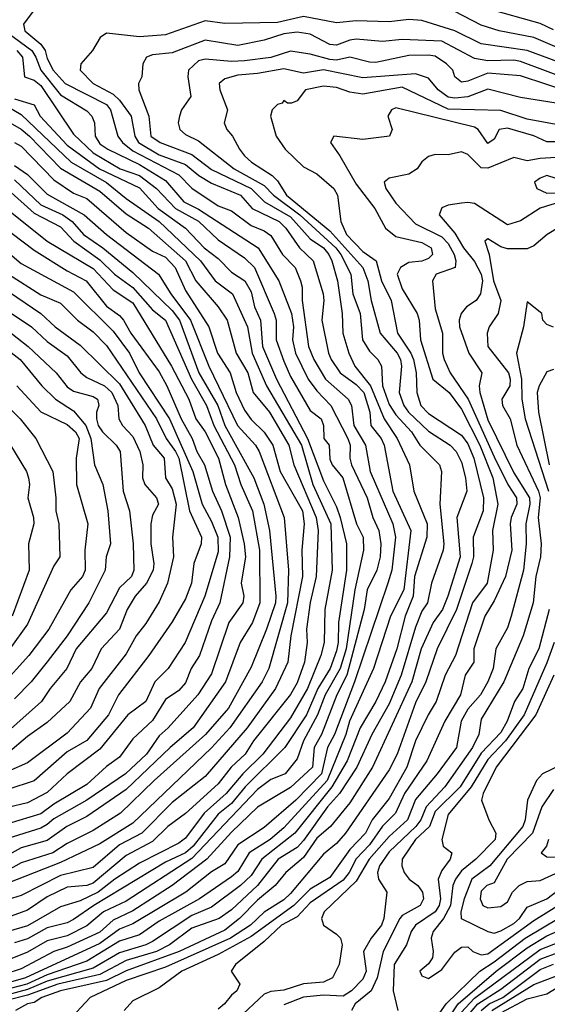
# Model space of a CAD drawing. Header units: metres. Extents: x -51132 to -49532, y -231222 to -229437.
# Tile 15 of 256: x -50991 to -50951, y -231179 to -231104. Entities that reach past the tile are written whole.
import ezdxf

# ---------------------------------------------------------------- set-up
doc = ezdxf.new("R2010")
doc.units = ezdxf.units.M
for name, color, linetype in [('CONTOUR_HALF', 8, 'Continuous'), ('CONTOUR_INDEX', 1, 'Continuous'), ('CONTOUR_INTER', 3, 'Continuous')]:
    doc.layers.add(name, color=color, linetype=linetype)

msp = doc.modelspace()

# ---------------------------------------------------------------- linework, layer by layer
at = {"layer": 'CONTOUR_HALF'}
for points, elevation in [([(-50990.151, -231103.759), (-50990.889, -231104.759), (-50990.793, -231105.259), (-50989.58, -231106.286), (-50989.241, -231106.759), (-50989.08, -231107.364), (-50988.624, -231108.259), (-50987.71, -231109.259), (-50984.58, -231110.872), (-50984.262, -231111.259), (-50983.726, -231113.259), (-50983.352, -231113.759), (-50982.58, -231114.394), (-50979.08, -231116.205), (-50978.08, -231117.212), (-50976.08, -231118.571), (-50975.08, -231118.942), (-50973.58, -231120.061), (-50972.58, -231120.462), (-50972.08, -231120.828), (-50971.189, -231122.259), (-50970.238, -231123.259), (-50969.829, -231124.259), (-50969.681, -231124.759), (-50969.682, -231125.759), (-50969.201, -231129.259), (-50968.812, -231130.259), (-50967.923, -231131.759), (-50966.201, -231133.259), (-50965.929, -231133.759), (-50965.768, -231135.259), (-50964.879, -231136.759), (-50964.514, -231138.759), (-50962.785, -231142.759), (-50962.591, -231143.759), (-50962.879, -231146.259), (-50963.167, -231147.259), (-50965.719, -231154.759), (-50967.231, -231158.759), (-50967.761, -231159.759), (-50968.219, -231161.759), (-50970.183, -231163.759), (-50972.58, -231165.834), (-50974.58, -231167.164), (-50975.58, -231168.602), (-50976.58, -231169.207), (-50978.548, -231170.759), (-50982.58, -231173.159), (-50983.58, -231173.573), (-50985.08, -231174.658), (-50990.747, -231177.259), (-50993.58, -231178.079)], 48.5), ([(-50949.58, -231106.841), (-50952.08, -231105.773), (-50954.699, -231105.259), (-50956.08, -231104.824), (-50958.08, -231103.8)], 48.5), ([(-50943.58, -231111.145), (-50953.08, -231107.596), (-50953.58, -231107.482), (-50955.58, -231107.533), (-50956.58, -231107.371), (-50959.08, -231106.05), (-50962.08, -231105.928), (-50963.58, -231106.075), (-50965.58, -231105.9), (-50966.08, -231105.963), (-50967.08, -231106.342), (-50967.58, -231106.312), (-50969.08, -231105.52), (-50970.08, -231105.362), (-50971.08, -231105.494), (-50972.58, -231105.976), (-50974.58, -231106.365), (-50977.08, -231105.974), (-50979.58, -231106.93), (-50981.08, -231107.077), (-50981.529, -231107.259), (-50981.806, -231107.759), (-50981.892, -231108.759), (-50982.15, -231109.259), (-50982.114, -231109.759), (-50981.364, -231111.759), (-50981.194, -231113.259), (-50980.484, -231113.759), (-50978.08, -231114.655), (-50976.58, -231115.814), (-50973.581, -231117.259), (-50972.562, -231118.259), (-50970.58, -231119.412), (-50969.08, -231121.082), (-50968.076, -231121.759), (-50967.661, -231122.259), (-50967.436, -231122.759), (-50967.009, -231124.259), (-50966.656, -231126.759), (-50966.588, -231128.259), (-50966.154, -231129.759), (-50965.689, -231130.759), (-50964.492, -231132.259), (-50963.467, -231134.759), (-50962.456, -231136.259), (-50961.528, -231138.259), (-50961.207, -231140.259), (-50960.18, -231142.759), (-50960.203, -231143.759), (-50961.144, -231146.759), (-50961.249, -231148.259), (-50961.864, -231149.759), (-50962.502, -231152.259), (-50963.376, -231154.759), (-50964.077, -231156.259), (-50965.269, -231158.259), (-50966.276, -231160.759), (-50967.444, -231162.759), (-50970.251, -231166.259), (-50972.76, -231168.259), (-50973.58, -231169.49), (-50974.373, -231170.259), (-50976.58, -231171.891), (-50978.08, -231172.534), (-50981.08, -231174.502), (-50981.58, -231174.761), (-50983.58, -231175.357), (-50985.58, -231176.542), (-50989.08, -231177.528), (-50990.58, -231178.147), (-50994.08, -231179.085)], 47.5), ([(-50991.387, -231106.759), (-50990.973, -231107.259), (-50990.811, -231108.759), (-50990.08, -231109.009), (-50989.58, -231109.426), (-50987.08, -231113.115), (-50985.58, -231114.533), (-50983.526, -231115.759), (-50982.08, -231116.263), (-50980.783, -231117.259), (-50979.339, -231118.759), (-50977.58, -231119.723), (-50976.08, -231121.147), (-50974.08, -231122.514), (-50973.308, -231123.259), (-50971.816, -231126.759), (-50971.674, -231127.259), (-50971.664, -231128.759), (-50971.08, -231130.383), (-50970.58, -231131.535), (-50969.08, -231134.122), (-50968.254, -231134.759), (-50968.065, -231135.259), (-50968.046, -231136.259), (-50967.637, -231136.759), (-50967.58, -231137.832), (-50967.414, -231138.259), (-50966.588, -231139.259), (-50965.551, -231142.759), (-50965.061, -231143.759), (-50965.026, -231144.759), (-50965.693, -231147.759), (-50966.35, -231152.259), (-50966.794, -231153.759), (-50967.947, -231155.759), (-50968.516, -231157.259), (-50969.588, -231159.259), (-50970.08, -231160.607), (-50970.986, -231161.759), (-50972.08, -231162.192), (-50973.08, -231162.948), (-50978.08, -231168.196), (-50983.08, -231171.441), (-50984.818, -231172.259), (-50986.08, -231173.308), (-50987.58, -231174.075), (-50989.08, -231174.444), (-50990.58, -231175.33), (-50994.08, -231176.704)], 49.5), ([(-50950.359, -231110.759), (-50953.08, -231110.328), (-50955.58, -231109.692), (-50957.08, -231110.29), (-50958.08, -231110.374), (-50958.58, -231110.294), (-50959.338, -231109.759), (-50960.08, -231108.861), (-50961.08, -231108.535), (-50965.08, -231108.835), (-50968.08, -231108.239), (-50969.58, -231108.477), (-50971.08, -231108.159), (-50973.08, -231108.517), (-50974.58, -231108.629), (-50975.58, -231108.914), (-50975.998, -231109.259), (-50975.953, -231109.759), (-50975.38, -231111.259), (-50975.619, -231112.259), (-50975.428, -231112.759), (-50974.983, -231113.259), (-50974.469, -231114.259), (-50974.069, -231114.759), (-50973.549, -231115.259), (-50971.98, -231116.259), (-50971.58, -231116.663), (-50970.883, -231117.759), (-50967.58, -231120.468), (-50965.083, -231123.259), (-50964.707, -231124.259), (-50964.444, -231125.759), (-50963.767, -231128.259), (-50962.472, -231129.759), (-50962.218, -231130.259), (-50962.13, -231130.759), (-50962.307, -231132.759), (-50961.966, -231133.759), (-50961.601, -231134.259), (-50960.08, -231135.709), (-50958.427, -231136.759), (-50957.989, -231137.259), (-50957.58, -231138.053), (-50957.262, -231139.259), (-50957.177, -231140.259), (-50957.931, -231142.259), (-50957.677, -231145.259), (-50958.619, -231148.259), (-50959.026, -231149.259), (-50959.724, -231150.259), (-50960.637, -231152.259), (-50961.346, -231154.759), (-50964.336, -231161.259), (-50966.08, -231163.958), (-50967.529, -231165.759), (-50968.58, -231166.658), (-50969.58, -231168.12), (-50970.925, -231169.259), (-50971.757, -231170.259), (-50973.08, -231171.365), (-50974.448, -231172.759), (-50975.58, -231173.635), (-50979.047, -231175.259), (-50983.08, -231176.737), (-50984.58, -231177.484), (-50988.08, -231178.26), (-50989.499, -231178.759), (-50990.08, -231179.15), (-50990.582, -231179.259), (-50991.504, -231179.759)], 46.5), ([(-50993.08, -231110.466), (-50991.08, -231111.616), (-50987.263, -231115.259), (-50984.58, -231116.796), (-50983.08, -231118.01), (-50980.561, -231119.759), (-50977.431, -231122.759), (-50976.312, -231124.259), (-50975.001, -231125.259), (-50973.862, -231127.759), (-50973.505, -231129.759), (-50972.396, -231132.259), (-50969.748, -231136.759), (-50968.887, -231139.759), (-50967.504, -231142.759), (-50967.399, -231146.259), (-50967.963, -231149.259), (-50968.009, -231151.759), (-50968.263, -231152.759), (-50969.286, -231155.259), (-50970.58, -231157.506), (-50972.689, -231160.259), (-50974.201, -231161.759), (-50975.482, -231163.259), (-50977.15, -231164.759), (-50978.58, -231166.657), (-50979.08, -231167.027), (-50982.08, -231168.542), (-50983.949, -231169.759), (-50985.213, -231170.759), (-50986.58, -231171.419), (-50988.08, -231171.873), (-50990.58, -231173.317), (-50992.058, -231173.759)], 50.5), ([(-50949.08, -231113.697), (-50951.08, -231113.701), (-50952.08, -231113.239), (-50954.08, -231112.656), (-50954.701, -231112.759), (-50955.08, -231113.505), (-50955.58, -231113.816), (-50956.313, -231112.759), (-50956.58, -231112.59), (-50962.58, -231111.118), (-50962.897, -231111.259), (-50963.184, -231111.759), (-50962.851, -231112.759), (-50963.046, -231113.259), (-50965.08, -231113.534), (-50967.282, -231113.259), (-50967.544, -231113.759), (-50966.82, -231114.759), (-50965.58, -231116.923), (-50964.158, -231118.759), (-50963.342, -231120.259), (-50962.58, -231120.892), (-50960.58, -231121.354), (-50959.873, -231121.759), (-50959.787, -231122.259), (-50960.08, -231122.562), (-50960.58, -231122.767), (-50961.58, -231122.884), (-50962.213, -231123.259), (-50962.461, -231123.759), (-50962.08, -231124.874), (-50960.951, -231126.759), (-50960.802, -231127.259), (-50960.692, -231128.759), (-50959.748, -231131.759), (-50958.504, -231132.759), (-50957.58, -231134.026), (-50956.166, -231136.759), (-50955.201, -231139.259), (-50954.798, -231141.259), (-50955.224, -231143.259), (-50955.158, -231144.759), (-50955.627, -231147.259), (-50956.739, -231148.759), (-50958.023, -231152.759), (-50958.824, -231154.259), (-50959.505, -231156.259), (-50960.116, -231157.259), (-50961.064, -231159.259), (-50961.725, -231161.259), (-50963.08, -231163.627), (-50964.371, -231165.259), (-50964.88, -231166.259), (-50966.08, -231167.501), (-50967.58, -231169.642), (-50969.08, -231170.516), (-50970.337, -231171.759), (-50973.58, -231174.139), (-50976.08, -231175.501), (-50978.842, -231176.759), (-50980.58, -231178.038), (-50982.58, -231179.018), (-50983.226, -231179.759)], 45.5), ([(-50991.58, -231113.744), (-50991.08, -231114.037), (-50988.58, -231116.583), (-50987.08, -231117.614), (-50986.08, -231118.012), (-50983.08, -231120.601), (-50981.08, -231122.008), (-50980.08, -231122.475), (-50979.347, -231123.259), (-50978.58, -231125.013), (-50976.794, -231127.759), (-50976.126, -231129.759), (-50975.179, -231131.259), (-50974.708, -231132.759), (-50974.08, -231134.106), (-50973.58, -231134.827), (-50972.58, -231135.787), (-50971.915, -231136.759), (-50971.367, -231138.759), (-50969.663, -231141.759), (-50969.538, -231142.759), (-50969.709, -231144.759), (-50969.673, -231146.759), (-50970.566, -231151.259), (-50970.777, -231153.259), (-50971.731, -231155.259), (-50973.872, -231158.259), (-50977.08, -231161.963), (-50979.58, -231163.949), (-50981.889, -231166.259), (-50983.58, -231167.153), (-50985.58, -231168.882), (-50988.08, -231169.485), (-50991.08, -231171.006), (-50993.08, -231171.622)], 51.5), ([(-50995.343, -231116.259), (-50989.08, -231121.264), (-50985.58, -231123.33), (-50984.08, -231124.945), (-50982.58, -231125.956), (-50979.622, -231130.759), (-50978.308, -231133.259), (-50977.791, -231134.759), (-50977.062, -231135.759), (-50976.049, -231137.759), (-50975.536, -231139.759), (-50974.565, -231142.259), (-50974.107, -231144.259), (-50974.014, -231145.259), (-50974.322, -231147.259), (-50974.14, -231148.259), (-50974.202, -231148.759), (-50975.278, -231150.259), (-50976.58, -231154.148), (-50977.628, -231155.759), (-50979.88, -231158.259), (-50980.58, -231158.865), (-50981.529, -231160.259), (-50983.135, -231161.759), (-50986.08, -231163.762), (-50988.58, -231165.189), (-50989.08, -231165.613), (-50989.58, -231165.885), (-50992.08, -231166.676)], 53.5), ([(-50991.58, -231116.584), (-50989.58, -231118.485), (-50987.893, -231119.259), (-50987.2, -231119.759), (-50986.339, -231120.759), (-50984.867, -231121.759), (-50982.58, -231123.626), (-50979.58, -231126.52), (-50979.033, -231127.259), (-50977.543, -231131.259), (-50976.101, -231133.759), (-50975.574, -231135.259), (-50973.368, -231139.259), (-50972.618, -231141.259), (-50972.179, -231143.259), (-50971.701, -231148.259), (-50971.734, -231148.759), (-50972.416, -231150.759), (-50973.58, -231153.653), (-50975.309, -231156.759), (-50977.054, -231158.759), (-50980.942, -231162.259), (-50983.515, -231164.759), (-50985.58, -231166.065), (-50987.58, -231167.062), (-50988.659, -231167.759), (-50991.08, -231168.517), (-50995.08, -231170.755)], 52.5), ([(-50949.58, -231116.736), (-50951.08, -231116.262), (-50951.58, -231116.468), (-50952.02, -231116.759), (-50951.848, -231117.259), (-50951.08, -231117.606), (-50950.08, -231117.581)], 44.5), ([(-50950.048, -231118.259), (-50951.58, -231118.737), (-50953.08, -231119.7), (-50954.08, -231120.015), (-50956.58, -231118.4), (-50957.08, -231118.305), (-50957.58, -231118.37), (-50958.58, -231118.508), (-50959.08, -231118.731), (-50959.268, -231119.259), (-50958.08, -231120.655), (-50957.419, -231121.759), (-50956.58, -231122.801), (-50956.071, -231123.759), (-50955.982, -231124.259), (-50956.137, -231125.259), (-50956.469, -231125.759), (-50957.181, -231126.259), (-50957.59, -231126.759), (-50957.739, -231127.259), (-50957.723, -231127.759), (-50957.017, -231129.759), (-50956.02, -231131.259), (-50956.241, -231132.259), (-50956.187, -231132.759), (-50955.58, -231134.833), (-50953.58, -231138.858), (-50952.392, -231140.759), (-50952.38, -231141.259), (-50952.688, -231142.759), (-50952.642, -231144.259), (-50952.857, -231146.259), (-50953.801, -231149.759), (-50954.08, -231150.665), (-50954.955, -231152.259), (-50955.162, -231153.759), (-50955.58, -231154.756), (-50956.128, -231155.759), (-50957.08, -231156.836), (-50957.591, -231157.759), (-50957.948, -231159.759), (-50959.427, -231161.759), (-50961.08, -231163.709), (-50961.681, -231165.259), (-50963.08, -231166.529), (-50964.609, -231168.259), (-50965.58, -231169.917), (-50968.014, -231172.259), (-50968.23, -231172.759), (-50968.079, -231173.259), (-50967.08, -231173.941), (-50966.787, -231174.259), (-50966.659, -231174.759), (-50966.87, -231176.259), (-50967.377, -231177.259), (-50968.08, -231177.596), (-50969.58, -231177.732), (-50971.08, -231178.206), (-50972.08, -231178.317), (-50972.58, -231178.505), (-50974.58, -231180.392)], 44.5), ([(-50994.58, -231119.976), (-50991.08, -231122.941), (-50987.08, -231125.113), (-50984.08, -231128.097), (-50982.824, -231129.759), (-50982.104, -231131.259), (-50979.773, -231134.759), (-50978.017, -231138.759), (-50977.313, -231141.259), (-50976.58, -231142.578), (-50976.111, -231143.759), (-50976.08, -231144.871), (-50977.099, -231148.259), (-50978.601, -231151.759), (-50979.892, -231153.759), (-50980.91, -231154.759), (-50981.58, -231156.27), (-50982.949, -231157.259), (-50985.08, -231159.872), (-50987.58, -231161.75), (-50989.08, -231163.173), (-50990.58, -231163.951), (-50992.08, -231164.314)], 54.5), ([(-50992.58, -231124.692), (-50989.584, -231126.759), (-50988.484, -231127.759), (-50986.58, -231129.172), (-50983.58, -231132.115), (-50981.636, -231135.259), (-50981.02, -231136.759), (-50980.2, -231137.759), (-50980.097, -231139.259), (-50979.58, -231140.086), (-50979.286, -231141.259), (-50979.555, -231143.759), (-50979.475, -231145.259), (-50979.939, -231147.259), (-50980.58, -231148.686), (-50981.58, -231150.317), (-50982.315, -231151.259), (-50983.08, -231152.638), (-50985.134, -231155.259), (-50985.788, -231156.759), (-50987.58, -231158.66), (-50990.58, -231160.922), (-50992.08, -231161.575)], 55.5), ([(-50950.58, -231127.793), (-50951.08, -231127.601), (-50951.388, -231127.259), (-50951.468, -231126.759), (-50952.58, -231125.863), (-50952.865, -231127.759), (-50953.384, -231129.759), (-50953.007, -231131.759), (-50952.975, -231133.259), (-50952.72, -231134.759), (-50950.966, -231140.259)], 43.5), ([(-50993.08, -231127.299), (-50990.529, -231129.259), (-50988.417, -231131.259), (-50987.58, -231132.324), (-50987.08, -231132.65), (-50985.58, -231133.069), (-50985.27, -231133.259), (-50985.151, -231133.759), (-50985.333, -231134.259), (-50985.345, -231134.759), (-50985.2, -231135.259), (-50984.885, -231135.759), (-50983.839, -231136.759), (-50983.53, -231137.259), (-50983.306, -231140.259), (-50982.838, -231141.759), (-50982.562, -231144.259), (-50982.502, -231146.259), (-50982.67, -231146.759), (-50983.58, -231147.623), (-50984.58, -231149.528), (-50986.882, -231152.259), (-50987.597, -231153.759), (-50988.865, -231155.259), (-50989.519, -231156.259), (-50992.337, -231158.759)], 56.5), ([(-50991.404, -231132.259), (-50989.58, -231134.23), (-50987.58, -231135.198), (-50986.929, -231135.759), (-50986.658, -231136.259), (-50986.895, -231137.759), (-50986.862, -231139.759), (-50986.006, -231142.759), (-50986.224, -231144.759), (-50986.191, -231146.259), (-50986.407, -231146.759), (-50987.285, -231147.759), (-50988.974, -231150.759), (-50990.489, -231152.759), (-50992.58, -231155.08)], 57.5), ([(-50991.877, -231136.759), (-50990.663, -231138.759), (-50990.507, -231139.259), (-50990.426, -231139.759), (-50990.559, -231140.759), (-50990.125, -231142.259), (-50990.099, -231142.759), (-50990.505, -231144.259), (-50990.471, -231146.259), (-50991.744, -231149.759)], 58.5), ([(-50950.898, -231149.259), (-50951.692, -231152.259), (-50952.45, -231153.759), (-50952.917, -231155.259), (-50953.535, -231156.259), (-50954.091, -231157.759), (-50954.58, -231158.607), (-50956.08, -231160.197), (-50957.682, -231162.759), (-50959.58, -231164.628), (-50960.017, -231165.759), (-50961.068, -231166.759), (-50962.098, -231168.259), (-50962.105, -231168.759), (-50961.937, -231169.259), (-50961.552, -231169.759), (-50960.889, -231170.259), (-50960.546, -231170.759), (-50960.455, -231171.259), (-50960.729, -231171.759), (-50962.08, -231172.518), (-50962.27, -231172.759), (-50963.524, -231175.259), (-50963.982, -231177.259), (-50964.434, -231178.259), (-50965.661, -231179.259), (-50965.93, -231179.759)], 43.5), ([(-50950.546, -231154.259), (-50951.921, -231157.259), (-50954.935, -231161.259), (-50955.915, -231163.259), (-50956.047, -231163.759), (-50955.492, -231165.259), (-50954.971, -231166.259), (-50955.012, -231166.759), (-50956.477, -231168.259), (-50957.58, -231169.127), (-50958.021, -231169.759), (-50958.23, -231170.259), (-50958.42, -231171.759), (-50958.936, -231172.759), (-50959.72, -231173.759), (-50959.873, -231174.259), (-50959.73, -231175.259), (-50959.79, -231175.759), (-50960.08, -231176.209), (-50960.735, -231176.759), (-50960.58, -231177.116), (-50960.08, -231177.324), (-50959.08, -231176.637), (-50958.08, -231175.314), (-50957.58, -231174.939), (-50957.08, -231174.9), (-50956.708, -231175.259), (-50956.08, -231175.518), (-50955.58, -231175.442), (-50952.08, -231172.917), (-50949.58, -231171.362)], 42.5), ([(-50950.58, -231162.956), (-50951.464, -231164.259), (-50952.169, -231166.259), (-50954.105, -231168.259), (-50955.08, -231170.054), (-50955.638, -231170.259), (-50956.08, -231170.681), (-50956.152, -231171.259), (-50955.952, -231171.759), (-50955.58, -231171.947), (-50954.58, -231171.839), (-50954.08, -231171.49), (-50953.705, -231170.759), (-50953.188, -231170.259), (-50952.58, -231169.938), (-50951.58, -231169.881), (-50950.08, -231169.173)], 41.5), ([(-50959.58, -231181.888), (-50957.817, -231179.259), (-50954.947, -231176.759), (-50952.58, -231174.988), (-50951.08, -231174.085), (-50950.08, -231173.651)], 43.5), ([(-50957.191, -231180.259), (-50956.323, -231179.259), (-50954.58, -231178.142), (-50951.58, -231175.854), (-50950.08, -231175.291)], 44.5), ([(-50955.276, -231179.759), (-50952.08, -231177.774), (-50949.08, -231176.627)], 45.5)]:
    msp.add_lwpolyline(points, dxfattribs=dict(at, elevation=elevation))
at = {"layer": 'CONTOUR_INDEX'}
for points, elevation in [([(-50991.58, -231110.427), (-50990.08, -231110.893), (-50989.618, -231111.759), (-50987.58, -231113.951), (-50985.109, -231115.759), (-50982.08, -231117.202), (-50980.643, -231118.759), (-50978.572, -231120.259), (-50977.138, -231121.759), (-50976.08, -231122.57), (-50975.08, -231123.611), (-50974.06, -231124.259), (-50973.58, -231125.119), (-50973.328, -231126.259), (-50972.867, -231127.259), (-50972.709, -231129.259), (-50971.647, -231131.759), (-50969.298, -231136.259), (-50968.08, -231139.49), (-50967.08, -231141.448), (-50966.809, -231142.259), (-50966.332, -231144.259), (-50966.321, -231146.259), (-50966.933, -231150.259), (-50966.945, -231151.759), (-50967.08, -231152.416), (-50967.551, -231153.759), (-50968.504, -231155.259), (-50969.373, -231157.259), (-50971.012, -231159.759), (-50974.041, -231162.759), (-50975.08, -231164.004), (-50976.08, -231164.832), (-50977.98, -231167.259), (-50978.58, -231167.766), (-50980.08, -231168.465), (-50985.547, -231171.759), (-50987.08, -231172.845), (-50987.58, -231173.093), (-50989.08, -231173.456), (-50990.58, -231174.306), (-50991.58, -231174.608)], 50), ([(-50949.58, -231114.842), (-50951.58, -231114.958), (-50952.58, -231115.155), (-50953.58, -231114.901), (-50955.58, -231115.703), (-50956.08, -231115.689), (-50957.08, -231114.676), (-50957.58, -231114.462), (-50958.58, -231114.688), (-50959.58, -231114.672), (-50960.08, -231114.812), (-50960.58, -231115.227), (-50960.94, -231115.759), (-50961.58, -231116.165), (-50963.08, -231116.455), (-50963.452, -231116.759), (-50963.328, -231117.259), (-50962.58, -231118.353), (-50961.08, -231119.948), (-50959.08, -231120.937), (-50958.58, -231121.428), (-50958.127, -231122.259), (-50957.996, -231122.759), (-50958.052, -231123.259), (-50959.491, -231123.759), (-50959.771, -231124.259), (-50959.58, -231126.399), (-50959.006, -231128.259), (-50959.006, -231129.759), (-50958.882, -231130.259), (-50958.424, -231131.259), (-50957.055, -231133.259), (-50955.08, -231137.65), (-50954.045, -231139.759), (-50953.401, -231140.759), (-50953.356, -231141.259), (-50953.806, -231142.259), (-50953.869, -231142.759), (-50953.733, -231144.759), (-50954.216, -231146.759), (-50955.08, -231148.597), (-50955.794, -231149.759), (-50956.623, -231152.259), (-50956.632, -231153.259), (-50957.305, -231154.259), (-50957.657, -231155.759), (-50958.833, -231157.759), (-50960.222, -231160.759), (-50961.898, -231163.259), (-50962.587, -231164.759), (-50963.58, -231165.727), (-50964.58, -231167.163), (-50965.58, -231168.227), (-50966.126, -231169.259), (-50966.58, -231169.835), (-50969.08, -231171.564), (-50970.08, -231172.634), (-50971.275, -231173.259), (-50972.58, -231174.509), (-50974.757, -231176.259), (-50975.103, -231176.759), (-50974.443, -231177.759), (-50974.661, -231178.259), (-50975.08, -231178.583), (-50975.592, -231179.259), (-50976.08, -231179.659)], 45), ([(-50992.031, -231123.759), (-50989.58, -231125.325), (-50988.08, -231125.972), (-50986.774, -231127.259), (-50985.58, -231128.143), (-50984.58, -231129.198), (-50980.773, -231134.759), (-50980.045, -231136.259), (-50979.319, -231137.259), (-50979.084, -231137.759), (-50978.256, -231141.759), (-50977.354, -231143.759), (-50977.372, -231144.259), (-50977.937, -231145.759), (-50978.102, -231147.259), (-50978.58, -231148.444), (-50979.58, -231150.192), (-50981.355, -231152.759), (-50983.657, -231155.759), (-50984.426, -231157.259), (-50986.08, -231159.224), (-50987.58, -231160.077), (-50990.08, -231162.295), (-50992.08, -231162.947)], 55), ([(-50956.071, -231179.759), (-50955.479, -231179.259), (-50954.441, -231178.759), (-50951.58, -231176.624), (-50950.58, -231176.222)], 45)]:
    msp.add_lwpolyline(points, dxfattribs=dict(at, elevation=elevation))
at = {"layer": 'CONTOUR_INTER'}
for points, elevation in [([(-50950.58, -231105.175), (-50951.58, -231104.709), (-50955.58, -231103.588)], 49), ([(-50949.08, -231108.043), (-50952.58, -231106.744), (-50956.08, -231106.26), (-50958.08, -231105.264), (-50960.58, -231104.464), (-50961.58, -231104.393), (-50963.08, -231104.582), (-50965.58, -231104.499), (-50967.08, -231104.645), (-50969.58, -231104.16), (-50971.58, -231104.63), (-50975.58, -231104.711), (-50977.08, -231104.504), (-50980.08, -231105.561), (-50982.08, -231105.722), (-50984.58, -231105.445), (-50985.064, -231105.759), (-50985.655, -231106.759), (-50986.543, -231107.759), (-50986.584, -231108.259), (-50985.582, -231109.259), (-50984.08, -231110.076), (-50983.58, -231110.541), (-50982.697, -231111.759), (-50982.428, -231113.259), (-50982.152, -231113.759), (-50980.58, -231114.687), (-50978.58, -231115.434), (-50977.557, -231116.259), (-50976.58, -231116.844), (-50974.372, -231117.759), (-50973.502, -231118.759), (-50971.441, -231119.759), (-50970.947, -231120.259), (-50969.907, -231121.759), (-50968.844, -231122.759), (-50968.095, -231125.259), (-50968.037, -231125.759), (-50968.204, -231127.259), (-50967.695, -231129.759), (-50967.494, -231130.259), (-50966.803, -231131.259), (-50965.58, -231132.163), (-50965.01, -231132.759), (-50964.542, -231134.259), (-50964.459, -231135.259), (-50963.673, -231136.259), (-50963.446, -231136.759), (-50962.791, -231140.259), (-50961.42, -231143.259), (-50961.951, -231147.759), (-50962.972, -231149.759), (-50964.26, -231153.759), (-50966.09, -231157.759), (-50966.377, -231158.759), (-50967.8, -231162.259), (-50971.08, -231165.871), (-50972.131, -231166.759), (-50973.716, -231167.759), (-50974.58, -231169.177), (-50975.08, -231169.602), (-50977.516, -231171.259), (-50980.58, -231172.961), (-50982.08, -231174.01), (-50983.58, -231174.484), (-50986.08, -231176.006), (-50989.08, -231177.048), (-50990.645, -231177.759), (-50993.58, -231178.524)], 48), ([(-50992.08, -231105.402), (-50990.267, -231106.759), (-50989.944, -231107.259), (-50989.572, -231108.259), (-50988.08, -231110.119), (-50986.08, -231111.349), (-50985.699, -231111.759), (-50985.493, -231112.259), (-50985.436, -231113.259), (-50985.08, -231113.847), (-50984.469, -231114.259), (-50982.08, -231115.413), (-50980.08, -231116.645), (-50978.698, -231118.259), (-50977.58, -231118.824), (-50973.043, -231121.759), (-50971.476, -231124.259), (-50970.504, -231126.759), (-50970.354, -231127.759), (-50970.428, -231128.759), (-50970.188, -231129.759), (-50969.229, -231131.759), (-50968.58, -231132.646), (-50967.513, -231133.759), (-50966.23, -231136.259), (-50966.049, -231136.759), (-50966.061, -231137.759), (-50965.938, -231138.259), (-50964.744, -231140.759), (-50964.324, -231142.259), (-50963.873, -231143.259), (-50963.721, -231144.259), (-50963.76, -231145.259), (-50964.014, -231146.259), (-50964.751, -231147.759), (-50964.969, -231149.259), (-50966.286, -231154.259), (-50967.065, -231155.759), (-50968.223, -231158.759), (-50968.784, -231159.759), (-50968.905, -231161.259), (-50970.58, -231162.801), (-50973.08, -231164.301), (-50975.08, -231166.206), (-50976.937, -231168.259), (-50979.58, -231170.238), (-50982.58, -231172.167), (-50984.08, -231172.887), (-50985.08, -231173.798), (-50987.58, -231174.943), (-50988.58, -231175.266), (-50991.08, -231176.594), (-50993.58, -231177.401)], 49), ([(-50949.08, -231109.997), (-50953.08, -231108.689), (-50955.58, -231108.481), (-50957.08, -231109.082), (-50957.58, -231109.164), (-50958.07, -231108.759), (-50958.228, -231108.259), (-50958.709, -231107.759), (-50959.58, -231107.198), (-50960.08, -231107.122), (-50961.58, -231107.13), (-50964.08, -231107.663), (-50964.58, -231107.647), (-50966.08, -231107.262), (-50967.08, -231107.483), (-50967.58, -231107.443), (-50969.08, -231107.033), (-50970.58, -231106.802), (-50972.08, -231107.286), (-50974.08, -231107.53), (-50975.08, -231107.581), (-50977.08, -231107.415), (-50977.58, -231107.538), (-50978.343, -231108.259), (-50978.387, -231108.759), (-50978.17, -231110.259), (-50978.868, -231111.259), (-50979.036, -231111.759), (-50979.123, -231112.259), (-50978.995, -231112.759), (-50978.58, -231113.146), (-50977.58, -231113.626), (-50974.856, -231115.759), (-50972.58, -231117.019), (-50971.871, -231117.759), (-50969.867, -231119.259), (-50967.126, -231121.759), (-50966.742, -231122.259), (-50965.988, -231123.759), (-50965.843, -231125.259), (-50965.292, -231126.759), (-50965.099, -231128.759), (-50964.58, -231129.628), (-50963.931, -231130.259), (-50963.666, -231130.759), (-50963.586, -231132.259), (-50963.08, -231133.684), (-50962.58, -231134.471), (-50961.386, -231135.759), (-50960.738, -231136.759), (-50959.239, -231138.259), (-50959.087, -231138.759), (-50959.232, -231141.259), (-50958.909, -231144.259), (-50958.972, -231144.759), (-50959.858, -231147.259), (-50960.161, -231148.759), (-50960.58, -231149.401), (-50961.08, -231150.594), (-50962.155, -231154.259), (-50963.08, -231156.433), (-50964.388, -231158.759), (-50965.535, -231161.259), (-50966.85, -231163.259), (-50967.774, -231164.259), (-50969.58, -231166.821), (-50970.08, -231167.366), (-50971.508, -231168.259), (-50973.097, -231170.259), (-50975.08, -231172.09), (-50975.998, -231172.759), (-50978.08, -231173.498), (-50979.794, -231174.759), (-50980.784, -231175.259), (-50983.08, -231175.964), (-50985.08, -231177.02), (-50988.292, -231177.759), (-50990.58, -231178.579), (-50993.193, -231179.259)], 47), ([(-50950.08, -231112.436), (-50952.58, -231111.984), (-50954.58, -231111.317), (-50958.58, -231111.218), (-50962.08, -231109.55), (-50965.08, -231110.079), (-50966.08, -231109.934), (-50967.08, -231109.561), (-50968.08, -231109.466), (-50969.431, -231109.759), (-50970.08, -231110.581), (-50970.505, -231110.759), (-50970.809, -231110.759), (-50971.08, -231110.554), (-50971.216, -231110.759), (-50971.58, -231110.858), (-50971.974, -231111.259), (-50972.105, -231111.759), (-50971.665, -231113.259), (-50970.988, -231114.259), (-50969.58, -231115.596), (-50968.58, -231116.141), (-50967.279, -231117.259), (-50967.011, -231117.759), (-50966.755, -231119.759), (-50966.312, -231120.759), (-50965.08, -231122.029), (-50964.058, -231122.759), (-50963.671, -231124.259), (-50962.928, -231125.759), (-50962.431, -231128.259), (-50961.433, -231129.759), (-50961.23, -231130.259), (-50961.015, -231131.259), (-50960.963, -231132.759), (-50960.676, -231133.759), (-50960.08, -231134.371), (-50957.58, -231136), (-50957.08, -231136.673), (-50956.623, -231137.759), (-50955.899, -231140.759), (-50955.912, -231141.759), (-50956.673, -231143.759), (-50956.655, -231145.259), (-50956.785, -231145.759), (-50957.961, -231149.259), (-50959.426, -231152.259), (-50960.288, -231154.759), (-50961.08, -231156.351), (-50962.474, -231160.259), (-50963.08, -231161.454), (-50966.395, -231166.259), (-50967.08, -231167.061), (-50968.08, -231167.869), (-50970.58, -231170.845), (-50971.08, -231171.331), (-50972.58, -231172.272), (-50973.636, -231173.259), (-50975.146, -231174.259), (-50980.08, -231176.456), (-50983.08, -231177.477), (-50985.815, -231178.759), (-50987.222, -231180.259)], 46), ([(-50992.08, -231112.144), (-50991.08, -231112.74), (-50990.431, -231113.259), (-50988.08, -231115.695), (-50985.08, -231117.442), (-50983.08, -231119.185), (-50981.395, -231120.259), (-50978.557, -231122.759), (-50977.77, -231124.259), (-50976.086, -231126.259), (-50975.398, -231127.259), (-50974.719, -231129.759), (-50973.824, -231131.259), (-50973.425, -231132.759), (-50972.17, -231134.259), (-50970.711, -231136.759), (-50970.325, -231138.259), (-50968.637, -231142.259), (-50968.467, -231143.259), (-50968.63, -231146.759), (-50969.08, -231148.736), (-50969.363, -231150.759), (-50969.315, -231151.759), (-50969.524, -231153.259), (-50970.08, -231154.845), (-50970.58, -231155.716), (-50973.402, -231159.259), (-50974.024, -231160.259), (-50975.105, -231161.259), (-50976.08, -231162.52), (-50978.58, -231164.784), (-50979.922, -231165.759), (-50981.08, -231166.897), (-50983.08, -231167.974), (-50985.58, -231170.076), (-50986.08, -231170.238), (-50987.58, -231170.382), (-50989.08, -231171.106), (-50990.58, -231172.132), (-50993.58, -231173.209)], 51), ([(-50991.58, -231115.512), (-50990.58, -231116.185), (-50989.08, -231117.691), (-50986.285, -231119.259), (-50984.579, -231120.759), (-50980.616, -231123.759), (-50979.686, -231125.259), (-50978.19, -231127.259), (-50976.804, -231130.759), (-50974.62, -231135.259), (-50973.255, -231136.759), (-50972.966, -231137.259), (-50971.053, -231142.259), (-50970.736, -231146.259), (-50970.811, -231148.759), (-50972.228, -231153.759), (-50972.739, -231154.759), (-50975.187, -231158.259), (-50976.58, -231159.783), (-50982.58, -231165.504), (-50985.08, -231167.072), (-50988.08, -231168.508), (-50992.08, -231170.061)], 52), ([(-50992.08, -231117.324), (-50990.08, -231119.131), (-50988.08, -231120.173), (-50987.074, -231121.259), (-50985.08, -231122.679), (-50983.967, -231123.759), (-50982.58, -231124.785), (-50981.08, -231126.471), (-50980.08, -231127.267), (-50978.122, -231131.759), (-50976.961, -231133.759), (-50976.419, -231135.259), (-50974.84, -231138.259), (-50974.366, -231139.759), (-50973.481, -231141.759), (-50972.933, -231144.759), (-50972.905, -231148.759), (-50973.467, -231150.259), (-50974.402, -231151.759), (-50975.52, -231154.759), (-50977.989, -231158.259), (-50979.736, -231159.759), (-50983.08, -231162.948), (-50986.08, -231165.008), (-50987.583, -231165.759), (-50989.08, -231166.818), (-50991.08, -231167.396), (-50994.58, -231169.32)], 53), ([(-50992.58, -231120.045), (-50990.08, -231121.943), (-50987.58, -231123.503), (-50986.126, -231124.259), (-50984.58, -231126.188), (-50983.58, -231126.903), (-50983.278, -231127.259), (-50982.728, -231128.259), (-50980.58, -231131.195), (-50980.001, -231132.259), (-50978.904, -231134.759), (-50978.065, -231136.259), (-50977.717, -231137.259), (-50977.113, -231138.259), (-50976.505, -231140.259), (-50975.826, -231141.759), (-50975.167, -231143.759), (-50975.213, -231145.259), (-50975.962, -231148.759), (-50976.58, -231150.119), (-50977.492, -231152.759), (-50978.15, -231153.759), (-50978.58, -231154.832), (-50979.08, -231155.424), (-50980.08, -231156.114), (-50981.08, -231157.694), (-50982.58, -231159.087), (-50983.58, -231160.48), (-50984.58, -231161.193), (-50986.08, -231162.577), (-50988.58, -231164.061), (-50989.58, -231164.799), (-50992.08, -231165.57)], 54), ([(-50950.08, -231120.16), (-50951.046, -231120.759), (-50952.08, -231121.61), (-50952.58, -231121.828), (-50954.08, -231121.826), (-50954.58, -231121.687), (-50955.58, -231121.076), (-50955.799, -231121.259), (-50955.458, -231122.259), (-50955.135, -231124.259), (-50954.586, -231125.759), (-50954.787, -231126.759), (-50955.456, -231127.759), (-50955.627, -231128.259), (-50955.57, -231129.259), (-50954.005, -231131.259), (-50953.862, -231131.759), (-50953.887, -231132.259), (-50954.493, -231133.259), (-50954.444, -231133.759), (-50953.862, -231134.759), (-50953.362, -231136.759), (-50951.71, -231140.259), (-50951.596, -231140.759), (-50951.748, -231142.259), (-50951.522, -231144.259), (-50951.556, -231145.259), (-50951.922, -231146.759), (-50952.124, -231148.759), (-50952.893, -231151.259), (-50954.35, -231154.759), (-50956.08, -231157.604), (-50956.254, -231158.759), (-50956.737, -231159.759), (-50958.832, -231162.759), (-50960.256, -231164.259), (-50960.657, -231165.259), (-50961.04, -231165.759), (-50963.08, -231167.683), (-50963.804, -231168.759), (-50963.956, -231169.259), (-50963.882, -231169.759), (-50963.258, -231170.759), (-50963.486, -231172.759), (-50963.661, -231173.259), (-50964.455, -231174.259), (-50965.03, -231175.259), (-50964.814, -231176.759), (-50965.08, -231177.378), (-50965.929, -231178.259), (-50966.58, -231178.652), (-50968.08, -231178.585), (-50969.58, -231178.729), (-50971.08, -231179.33)], 44), ([(-50992.58, -231126.218), (-50990.293, -231127.759), (-50989.08, -231128.876), (-50987.58, -231129.975), (-50986.537, -231131.259), (-50986.08, -231131.614), (-50984.719, -231132.259), (-50984.181, -231132.759), (-50983.713, -231133.759), (-50983.649, -231134.759), (-50983.364, -231135.259), (-50982.58, -231136.114), (-50982.05, -231137.259), (-50981.823, -231138.259), (-50981.841, -231139.259), (-50981.67, -231139.759), (-50980.783, -231140.759), (-50980.632, -231141.259), (-50981.08, -231142.081), (-50981.208, -231142.759), (-50981.217, -231144.259), (-50980.967, -231145.759), (-50981.03, -231146.259), (-50981.538, -231147.259), (-50982.392, -231148.259), (-50983.004, -231149.259), (-50983.58, -231150.768), (-50984.994, -231152.259), (-50985.691, -231153.759), (-50986.565, -231154.759), (-50987.361, -231156.259), (-50989.08, -231157.862), (-50990.58, -231158.91), (-50992.08, -231160.187)], 56), ([(-50993.58, -231128.369), (-50991.142, -231130.259), (-50989.494, -231132.259), (-50988.451, -231133.259), (-50987.08, -231134.165), (-50986.144, -231135.259), (-50985.782, -231136.259), (-50985.497, -231138.259), (-50984.861, -231139.759), (-50984.488, -231141.759), (-50984.271, -231144.259), (-50984.6, -231145.259), (-50984.68, -231146.259), (-50985.927, -231148.759), (-50987.558, -231151.259), (-50989.08, -231153.238), (-50990.309, -231154.759), (-50991.58, -231156.049)], 57), ([(-50950.58, -231131.004), (-50951.08, -231131.192), (-50951.674, -231132.259), (-50951.816, -231132.759), (-50951.703, -231134.259), (-50950.893, -231138.259)], 43), ([(-50993.173, -231132.759), (-50991.148, -231134.759), (-50989.948, -231136.259), (-50988.668, -231138.759), (-50988.422, -231140.759), (-50988.439, -231141.759), (-50988.199, -231142.759), (-50988.124, -231145.259), (-50988.58, -231145.95), (-50990.58, -231150.366), (-50991.929, -231152.259)], 58), ([(-50950.534, -231151.759), (-50951.08, -231153.323), (-50952.794, -231157.259), (-50954.221, -231159.259), (-50955.58, -231160.669), (-50956.85, -231162.759), (-50958.58, -231164.86), (-50959.066, -231166.759), (-50958.966, -231167.259), (-50958.297, -231167.759), (-50958.432, -231168.259), (-50959.08, -231169.099), (-50959.342, -231169.759), (-50959.182, -231171.259), (-50959.261, -231171.759), (-50959.58, -231172.263), (-50961.064, -231173.259), (-50961.397, -231173.759), (-50961.754, -231174.759), (-50962.704, -231176.259), (-50962.782, -231178.259), (-50962.405, -231179.759)], 43), ([(-50950.08, -231161.116), (-50951.422, -231161.759), (-50951.868, -231162.259), (-50952.554, -231163.759), (-50952.737, -231165.259), (-50952.906, -231165.759), (-50955.408, -231168.759), (-50956.783, -231169.759), (-50957.366, -231171.259), (-50957.613, -231172.259), (-50957.587, -231172.759), (-50955.58, -231173.754), (-50955.08, -231173.875), (-50954.58, -231173.701), (-50953.58, -231173.146), (-50953.152, -231172.759), (-50952.58, -231171.905), (-50951.08, -231171.26), (-50949.58, -231170.116)], 42), ([(-50950.963, -231166.759), (-50951.113, -231167.259), (-50951.505, -231167.759), (-50951.08, -231168.069), (-50949.58, -231168.106)], 41), ([(-50959.58, -231180.44), (-50958.741, -231179.259), (-50956.188, -231176.759), (-50955.08, -231176.062), (-50952.73, -231174.259), (-50950.08, -231172.677)], 43), ([(-50957.924, -231180.259), (-50956.58, -231178.804), (-50951.58, -231175.121), (-50950.08, -231174.536)], 44), ([(-50954.58, -231179.937), (-50952.58, -231178.862), (-50951.08, -231178.487), (-50949.58, -231177.566)], 46)]:
    msp.add_lwpolyline(points, dxfattribs=dict(at, elevation=elevation))

doc.saveas('drawing.dxf')
